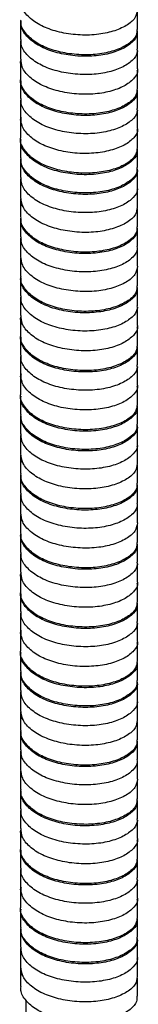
# Paper-space layout '_Trimétrica' of a CAD drawing. Header units: millimetres. Extents: x -176 to 184, y -62 to 1198.
# Tile 2 of 4: x -7 to 7, y 634 to 750. Entities that reach past the tile are written whole.
import ezdxf

# ---------------------------------------------------------------- set-up
doc = ezdxf.new("R2010")
doc.units = ezdxf.units.MM

psp = doc.layouts.new('_Trimétrica')

# ---------------------------------------------------------------- linework, layer by layer
at = {"color": 7, "linetype": 'Continuous', "lineweight": 25}
for p, q in [((6.85, 748.75), (6.85, 750.9)), ((-6.85, 749.73), (-6.85, 747.59)), ((6.85, 746.43), (6.85, 748.58)), ((-6.85, 747.42), (-6.85, 745.28)), ((-6.77, 747.27), (-6.8, 747.42)), ((6.85, 744.12), (6.85, 746.26)), ((-6.85, 745.1), (-6.85, 742.96)), ((6.79, 743.96), (6.77, 743.87)), ((6.85, 741.81), (6.85, 743.95)), ((-6.85, 742.78), (-6.85, 740.64)), ((6.85, 739.49), (6.85, 741.64)), ((-6.85, 740.48), (-6.85, 738.34)), ((6.85, 737.18), (6.85, 739.32)), ((-6.85, 738.16), (-6.85, 736.02)), ((6.8, 737.02), (6.78, 736.89)), ((6.85, 734.87), (6.85, 737.01)), ((-6.85, 735.84), (-6.85, 733.7)), ((6.85, 732.55), (6.85, 734.7)), ((-6.85, 733.53), (-6.85, 731.39)), ((6.85, 730.23), (6.85, 732.37)), ((-6.85, 731.22), (-6.85, 729.08)), ((-6.73, 730.8), (-6.83, 731.22)), ((6.82, 730.07), (6.78, 729.91)), ((6.85, 727.92), (6.85, 730.06)), ((-6.85, 728.9), (-6.85, 726.76)), ((6.85, 725.61), (6.85, 727.75)), ((-6.85, 726.59), (-6.85, 724.45)), ((6.85, 723.29), (6.85, 725.43)), ((-6.85, 724.28), (-6.85, 722.14)), ((-6.75, 723.99), (-6.81, 724.28)), ((6.85, 720.98), (6.85, 723.12)), ((-6.85, 721.96), (-6.85, 719.81)), ((6.85, 718.67), (6.85, 720.81)), ((-6.85, 719.64), (-6.85, 717.5)), ((6.85, 716.35), (6.85, 718.49)), ((-6.85, 717.34), (-6.85, 715.19)), ((-6.77, 717.18), (-6.8, 717.34)), ((6.85, 714.03), (6.85, 716.18)), ((-6.85, 715.02), (-6.85, 712.87)), ((6.79, 713.87), (6.77, 713.79)), ((6.85, 711.72), (6.85, 713.87)), ((-6.85, 712.7), (-6.85, 710.56)), ((6.85, 709.41), (6.85, 711.55)), ((-6.85, 710.39), (-6.85, 708.25)), ((6.85, 707.09), (6.85, 709.23)), ((-6.85, 708.08), (-6.85, 705.93)), ((6.8, 706.93), (6.78, 706.81)), ((6.85, 704.78), (6.85, 706.92)), ((-6.85, 705.75), (-6.85, 703.61)), ((6.85, 702.47), (6.85, 704.61)), ((-6.85, 703.45), (-6.85, 701.3)), ((6.85, 700.15), (6.85, 702.29)), ((-6.85, 701.13), (-6.85, 698.99)), ((-6.73, 700.72), (-6.83, 701.14)), ((6.82, 699.98), (6.78, 699.83)), ((6.85, 697.84), (6.85, 699.98)), ((-6.85, 698.81), (-6.85, 696.67)), ((6.85, 695.52), (6.85, 697.67)), ((-6.85, 696.5), (-6.85, 694.36)), ((6.85, 693.2), (6.85, 695.35)), ((-6.85, 694.19), (-6.85, 692.05)), ((-6.75, 693.91), (-6.81, 694.19)), ((6.85, 690.89), (6.85, 693.03)), ((-6.85, 691.87), (-6.85, 689.73)), ((6.85, 688.58), (6.85, 690.72)), ((-6.85, 689.56), (-6.85, 687.41)), ((6.85, 686.26), (6.85, 688.4)), ((-6.85, 687.25), (-6.85, 685.11)), ((-6.77, 687.1), (-6.8, 687.25)), ((6.85, 683.95), (6.85, 686.09)), ((-6.85, 684.93), (-6.85, 682.79)), ((6.79, 683.79), (6.77, 683.7)), ((6.85, 681.64), (6.85, 683.78)), ((-6.85, 682.61), (-6.85, 680.47)), ((6.85, 679.32), (6.85, 681.46)), ((-6.85, 680.3), (-6.85, 678.16)), ((6.85, 677), (6.85, 679.14)), ((-6.85, 677.99), (-6.85, 675.85)), ((6.8, 676.84), (6.78, 676.72)), ((6.85, 674.69), (6.85, 676.84)), ((-6.85, 675.67), (-6.85, 673.53)), ((6.85, 672.38), (6.85, 674.52)), ((-6.85, 673.36), (-6.85, 671.22)), ((6.85, 670.06), (6.85, 672.2)), ((-6.85, 671.05), (-6.85, 668.9)), ((-6.73, 670.63), (-6.83, 671.05)), ((6.82, 669.9), (6.78, 669.74)), ((6.85, 667.75), (6.85, 669.89)), ((-6.85, 668.73), (-6.85, 666.58)), ((6.85, 665.44), (6.85, 667.58)), ((-6.85, 666.41), (-6.85, 664.27)), ((6.85, 663.12), (6.85, 665.26)), ((-6.85, 664.11), (-6.85, 661.96)), ((-6.75, 663.82), (-6.81, 664.11)), ((6.85, 660.8), (6.85, 662.95)), ((-6.85, 661.78), (-6.85, 659.64)), ((6.85, 658.49), (6.85, 660.64)), ((-6.85, 659.47), (-6.85, 657.33)), ((6.85, 656.17), (6.85, 658.32)), ((-6.85, 657.16), (-6.85, 655.02)), ((-6.77, 657.01), (-6.8, 657.16)), ((6.85, 653.86), (6.85, 656)), ((-6.85, 654.84), (-6.85, 652.7)), ((6.79, 653.7), (6.77, 653.61)), ((6.85, 651.55), (6.85, 653.69)), ((-6.85, 652.53), (-6.85, 650.38)), ((6.85, 649.23), (6.85, 651.38)), ((-6.85, 650.22), (-6.85, 648.08)), ((6.85, 646.92), (6.85, 649.06)), ((-6.85, 647.9), (-6.85, 645.76)), ((6.8, 646.76), (6.78, 646.63)), ((6.85, 644.61), (6.85, 646.75)), ((-6.85, 645.58), (-6.85, 643.44)), ((6.85, 642.29), (6.85, 644.44)), ((-6.85, 643.27), (-6.85, 641.13)), ((6.85, 639.97), (6.85, 642.12)), ((-6.85, 640.96), (-6.85, 638.82)), ((-6.73, 640.54), (-6.83, 640.96)), ((6.85, 639.9), (6.78, 639.65)), ((6.85, 637.66), (6.85, 639.8)), ((-6.85, 638.64), (-6.85, 636.5)), ((6.85, 635.35), (6.85, 637.49)), ((-6.25, 634.94), (-6.25, 47.51))]:
    psp.add_line(p, q, dxfattribs=at)
for points, knots in [([(6.84, 751.06), (6.78, 750.74), (6.66, 750.06), (5.61, 749.18), (4.04, 748.5), (2.06, 748.1), (-0.14, 748.06), (-2.31, 748.39), (-4.26, 749.04), (-5.76, 749.99), (-6.71, 751.1), (-6.78, 751.88), (-6.81, 752.23)], [0, 0, 0, 0, 0.098735, 0.202393, 0.303589, 0.40295, 0.506333, 0.608749, 0.707513, 0.810193, 0.913426, 1, 1, 1, 1]), ([(6.78, 748.76), (6.78, 748.53), (6.78, 747.96), (5.98, 747.12), (4.58, 746.37), (2.7, 745.87), (0.55, 745.72), (-1.66, 745.94), (-3.69, 746.49), (-5.37, 747.35), (-6.45, 748.47), (-6.92, 749.36), (-6.82, 749.83), (-6.8, 749.9)], [0, 0, 0, 0, 0.067785, 0.17116, 0.273707, 0.372501, 0.475136, 0.578461, 0.677682, 0.779168, 0.882848, 0.983402, 1, 1, 1, 1]), ([(6.77, 748.58), (6.79, 748.46), (6.87, 748), (6.29, 747.22), (5.08, 746.4), (3.32, 745.82), (1.23, 745.55), (-0.99, 745.66), (-3.1, 746.12), (-4.9, 746.89), (-6.19, 747.93), (-6.84, 748.93), (-6.78, 749.54), (-6.77, 749.73)], [0, 0, 0, 0, 0.036223, 0.138828, 0.242264, 0.341627, 0.443047, 0.546798, 0.647552, 0.747456, 0.851088, 0.953203, 1, 1, 1, 1]), ([(6.77, 746.43), (6.79, 746.31), (6.87, 745.85), (6.29, 745.08), (5.08, 744.26), (3.32, 743.67), (1.23, 743.41), (-0.99, 743.52), (-3.1, 743.97), (-4.9, 744.74), (-6.19, 745.79), (-6.84, 746.79), (-6.78, 747.4), (-6.77, 747.59)], [0, 0, 0, 0, 0.0360041, 0.13861, 0.2420456, 0.3414091, 0.4428295, 0.5465805, 0.6473351, 0.7472389, 0.8508714, 0.9529873, 1, 1, 1, 1]), ([(6.83, 746.26), (6.84, 746.24), (6.86, 746.19), (6.83, 746.13), (6.8, 746.09)], [0, 0, 0, 0, 0.309108, 1, 1, 1, 1]), ([(-6.66, 744.42), (-6.77, 744.61), (-6.89, 744.84), (-6.83, 745.06), (-6.82, 745.1)], [0, 0, 0, 0, 0.838351, 1, 1, 1, 1]), ([(6.83, 744.12), (6.84, 744.1), (6.95, 743.75), (6.53, 743.05), (5.53, 742.17), (3.9, 741.51), (1.9, 741.14), (-0.31, 741.13), (-2.47, 741.49), (-4.39, 742.16), (-5.86, 743.13), (-6.74, 744.23), (-6.78, 744.96), (-6.8, 745.28)], [0, 0, 0, 0, 0.0050481, 0.1062873, 0.2099901, 0.31083, 0.4105572, 0.5141021, 0.616268, 0.7151447, 0.8181017, 0.921197, 1, 1, 1, 1]), ([(6.79, 741.81), (6.78, 741.56), (6.75, 740.96), (5.89, 740.11), (4.45, 739.37), (2.54, 738.9), (0.38, 738.78), (-1.83, 739.03), (-3.83, 739.6), (-5.48, 740.49), (-6.5, 741.61), (-6.94, 742.48), (-6.83, 742.92), (-6.82, 742.96)], [0, 0, 0, 0, 0.075604, 0.179089, 0.281333, 0.380155, 0.483014, 0.58615, 0.685143, 0.786962, 0.890569, 0.990665, 1, 1, 1, 1]), ([(6.77, 741.64), (6.79, 741.49), (6.85, 741), (6.22, 740.21), (4.96, 739.4), (3.16, 738.84), (1.06, 738.61), (-1.16, 738.74), (-3.25, 739.22), (-5.03, 740.01), (-6.26, 741.08), (-6.86, 742.05), (-6.79, 742.62), (-6.77, 742.78)], [0, 0, 0, 0, 0.044168, 0.147022, 0.250292, 0.349419, 0.451196, 0.554899, 0.655213, 0.755527, 0.85923, 0.961007, 1, 1, 1, 1]), ([(6.77, 739.49), (6.79, 739.35), (6.85, 738.86), (6.22, 738.06), (4.96, 737.26), (3.16, 736.7), (1.06, 736.46), (-1.16, 736.6), (-3.25, 737.08), (-5.03, 737.87), (-6.26, 738.94), (-6.86, 739.91), (-6.79, 740.48), (-6.77, 740.64)], [0, 0, 0, 0, 0.043952, 0.146806, 0.250076, 0.349202, 0.450979, 0.554681, 0.654995, 0.755309, 0.859011, 0.960788, 1, 1, 1, 1]), ([(6.81, 739.32), (6.83, 739.27), (6.87, 739.19), (6.81, 739.1), (6.79, 739.06)], [0, 0, 0, 0, 0.480837, 1, 1, 1, 1]), ([(-6.7, 737.61), (-6.78, 737.79), (-6.91, 738.07), (-6.8, 738.36), (-6.76, 738.47)], [0, 0, 0, 0, 0.609511, 1, 1, 1, 1]), ([(6.81, 737.17), (6.83, 737.13), (6.93, 736.75), (6.47, 736.03), (5.42, 735.17), (3.75, 734.53), (1.73, 734.18), (-0.48, 734.2), (-2.63, 734.58), (-4.52, 735.28), (-5.94, 736.27), (-6.76, 737.35), (-6.78, 738.05), (-6.78, 738.34)], [0, 0, 0, 0, 0.012542, 0.114194, 0.217906, 0.31836, 0.41852, 0.522192, 0.624076, 0.723132, 0.826333, 0.929257, 1, 1, 1, 1]), ([(6.8, 734.87), (6.78, 734.59), (6.72, 733.97), (5.8, 733.1), (4.32, 732.38), (2.38, 731.94), (0.21, 731.84), (-1.99, 732.12), (-3.97, 732.72), (-5.59, 733.63), (-6.55, 734.76), (-6.96, 735.6), (-6.85, 736.01), (-6.84, 736.02)], [0, 0, 0, 0, 0.083354, 0.186926, 0.288845, 0.387774, 0.490835, 0.593758, 0.692602, 0.794733, 0.898244, 0.997938, 1, 1, 1, 1]), ([(6.77, 734.7), (6.78, 734.52), (6.83, 734.01), (6.14, 733.2), (4.83, 732.41), (3.01, 731.87), (0.89, 731.66), (-1.33, 731.82), (-3.4, 732.33), (-5.14, 733.15), (-6.33, 734.23), (-6.88, 735.17), (-6.8, 735.71), (-6.78, 735.84)], [0, 0, 0, 0, 0.052161, 0.155224, 0.258286, 0.357235, 0.459331, 0.562943, 0.662827, 0.763561, 0.867292, 0.968692, 1, 1, 1, 1]), ([(6.77, 732.55), (6.78, 732.38), (6.83, 731.86), (6.14, 731.05), (4.83, 730.27), (3.01, 729.72), (0.89, 729.52), (-1.33, 729.68), (-3.4, 730.18), (-5.14, 731), (-6.33, 732.08), (-6.88, 733.03), (-6.8, 733.57), (-6.78, 733.7)], [0, 0, 0, 0, 0.0519448, 0.1550064, 0.2580679, 0.3570158, 0.4591104, 0.5627214, 0.6626045, 0.7633381, 0.8670676, 0.9684669, 1, 1, 1, 1]), ([(6.8, 732.37), (6.81, 732.31), (6.91, 731.9), (6.42, 731.16), (5.31, 730.31), (3.61, 729.69), (1.57, 729.37), (-0.65, 729.42), (-2.79, 729.83), (-4.65, 730.55), (-6.03, 731.56), (-6.79, 732.61), (-6.78, 733.28), (-6.77, 733.53)], [0, 0, 0, 0, 0.020401, 0.122411, 0.226073, 0.326109, 0.426722, 0.530464, 0.632009, 0.731288, 0.834675, 0.93737, 1, 1, 1, 1]), ([(6.8, 730.23), (6.81, 730.16), (6.91, 729.76), (6.42, 729.02), (5.31, 728.17), (3.61, 727.55), (1.57, 727.23), (-0.65, 727.28), (-2.79, 727.68), (-4.65, 728.4), (-6.03, 729.42), (-6.79, 730.47), (-6.78, 731.14), (-6.77, 731.39)], [0, 0, 0, 0, 0.02017, 0.122181, 0.225844, 0.325881, 0.426496, 0.530239, 0.631786, 0.731066, 0.834454, 0.937151, 1, 1, 1, 1]), ([(6.82, 727.92), (6.78, 727.62), (6.69, 726.97), (5.71, 726.1), (4.18, 725.4), (2.22, 724.97), (0.04, 724.91), (-2.15, 725.21), (-4.12, 725.83), (-5.67, 726.76), (-6.68, 727.9), (-6.78, 728.7), (-6.83, 729.08)], [0, 0, 0, 0, 0.091026, 0.194639, 0.296193, 0.395286, 0.498506, 0.601173, 0.699925, 0.802328, 0.905697, 1, 1, 1, 1]), ([(-6.56, 727.96), (-6.69, 728.17), (-6.88, 728.48), (-6.81, 728.8), (-6.79, 728.89)], [0, 0, 0, 0, 0.6956964, 1, 1, 1, 1]), ([(6.77, 725.61), (6.78, 725.41), (6.8, 724.87), (6.06, 724.04), (4.71, 723.27), (2.86, 722.75), (0.72, 722.57), (-1.49, 722.77), (-3.54, 723.29), (-5.26, 724.13), (-6.39, 725.23), (-6.9, 726.15), (-6.81, 726.66), (-6.79, 726.75)], [0, 0, 0, 0, 0.059894, 0.163129, 0.265949, 0.364786, 0.467167, 0.570652, 0.67017, 0.771294, 0.875016, 0.976007, 1, 1, 1, 1]), ([(6.78, 725.43), (6.8, 725.34), (6.89, 724.91), (6.36, 724.15), (5.19, 723.31), (3.46, 722.71), (1.4, 722.42), (-0.82, 722.5), (-2.94, 722.93), (-4.78, 723.67), (-6.11, 724.7), (-6.81, 725.73), (-6.78, 726.37), (-6.77, 726.59)], [0, 0, 0, 0, 0.028368, 0.130681, 0.234237, 0.333893, 0.434915, 0.538668, 0.639823, 0.739372, 0.842888, 0.945299, 1, 1, 1, 1]), ([(6.78, 723.29), (6.8, 723.19), (6.89, 722.76), (6.36, 722), (5.19, 721.17), (3.46, 720.57), (1.4, 720.28), (-0.82, 720.35), (-2.94, 720.78), (-4.78, 721.53), (-6.11, 722.56), (-6.81, 723.59), (-6.78, 724.22), (-6.77, 724.45)], [0, 0, 0, 0, 0.028144, 0.130458, 0.234015, 0.333672, 0.434695, 0.538449, 0.639604, 0.739154, 0.842671, 0.945083, 1, 1, 1, 1]), ([(-6.61, 721.15), (-6.73, 721.35), (-6.89, 721.62), (-6.82, 721.89), (-6.8, 721.95)], [0, 0, 0, 0, 0.756125, 1, 1, 1, 1]), ([(6.84, 720.98), (6.78, 720.65), (6.66, 719.98), (5.61, 719.09), (4.04, 718.41), (2.06, 718.01), (-0.14, 717.98), (-2.31, 718.3), (-4.26, 718.95), (-5.76, 719.9), (-6.71, 721.02), (-6.78, 721.79), (-6.81, 722.14)], [0, 0, 0, 0, 0.098735, 0.202393, 0.303589, 0.40295, 0.506333, 0.608749, 0.707513, 0.810193, 0.913426, 1, 1, 1, 1]), ([(6.78, 718.67), (6.78, 718.44), (6.78, 717.87), (5.98, 717.03), (4.58, 716.28), (2.7, 715.78), (0.55, 715.63), (-1.66, 715.85), (-3.69, 716.4), (-5.37, 717.27), (-6.45, 718.38), (-6.92, 719.27), (-6.82, 719.75), (-6.8, 719.81)], [0, 0, 0, 0, 0.067785, 0.17116, 0.273707, 0.372501, 0.475136, 0.578461, 0.677682, 0.779168, 0.882848, 0.983402, 1, 1, 1, 1]), ([(6.77, 718.49), (6.79, 718.37), (6.87, 717.91), (6.29, 717.13), (5.08, 716.32), (3.32, 715.73), (1.23, 715.47), (-0.99, 715.57), (-3.1, 716.03), (-4.9, 716.8), (-6.19, 717.85), (-6.84, 718.85), (-6.78, 719.45), (-6.77, 719.64)], [0, 0, 0, 0, 0.036223, 0.138828, 0.242264, 0.341627, 0.443047, 0.546798, 0.647552, 0.747456, 0.851088, 0.953203, 1, 1, 1, 1]), ([(6.77, 716.35), (6.79, 716.23), (6.87, 715.77), (6.29, 714.99), (5.08, 714.17), (3.32, 713.59), (1.23, 713.33), (-0.99, 713.43), (-3.1, 713.89), (-4.9, 714.66), (-6.19, 715.71), (-6.84, 716.71), (-6.78, 717.31), (-6.77, 717.5)], [0, 0, 0, 0, 0.036004, 0.13861, 0.242046, 0.341409, 0.442829, 0.546581, 0.647335, 0.747239, 0.850871, 0.952987, 1, 1, 1, 1]), ([(6.83, 716.17), (6.84, 716.16), (6.86, 716.1), (6.83, 716.05), (6.8, 716.01)], [0, 0, 0, 0, 0.309108, 1, 1, 1, 1]), ([(-6.66, 714.34), (-6.77, 714.53), (-6.89, 714.75), (-6.83, 714.98), (-6.82, 715.01)], [0, 0, 0, 0, 0.838351, 1, 1, 1, 1]), ([(6.83, 714.03), (6.84, 714.01), (6.95, 713.66), (6.53, 712.96), (5.53, 712.09), (3.9, 711.42), (1.9, 711.05), (-0.31, 711.05), (-2.47, 711.4), (-4.39, 712.07), (-5.86, 713.04), (-6.74, 714.14), (-6.78, 714.88), (-6.8, 715.2)], [0, 0, 0, 0, 0.005048, 0.106287, 0.20999, 0.31083, 0.410557, 0.514102, 0.616268, 0.715145, 0.818102, 0.921197, 1, 1, 1, 1]), ([(6.79, 711.73), (6.78, 711.48), (6.75, 710.88), (5.89, 710.02), (4.45, 709.29), (2.54, 708.81), (0.38, 708.69), (-1.83, 708.94), (-3.83, 709.51), (-5.48, 710.4), (-6.5, 711.53), (-6.94, 712.39), (-6.83, 712.83), (-6.82, 712.87)], [0, 0, 0, 0, 0.075604, 0.179089, 0.281333, 0.380155, 0.483014, 0.58615, 0.685143, 0.786962, 0.890569, 0.990665, 1, 1, 1, 1]), ([(6.77, 711.55), (6.79, 711.4), (6.85, 710.92), (6.22, 710.12), (4.96, 709.32), (3.16, 708.75), (1.06, 708.52), (-1.16, 708.66), (-3.25, 709.13), (-5.03, 709.93), (-6.26, 710.99), (-6.86, 711.97), (-6.79, 712.54), (-6.77, 712.7)], [0, 0, 0, 0, 0.044168, 0.147022, 0.250292, 0.349419, 0.451196, 0.554899, 0.655213, 0.755527, 0.85923, 0.961007, 1, 1, 1, 1]), ([(6.77, 709.41), (6.79, 709.26), (6.85, 708.77), (6.22, 707.98), (4.96, 707.18), (3.16, 706.61), (1.06, 706.38), (-1.16, 706.51), (-3.25, 706.99), (-5.03, 707.79), (-6.26, 708.85), (-6.86, 709.83), (-6.79, 710.4), (-6.77, 710.56)], [0, 0, 0, 0, 0.043952, 0.146806, 0.250076, 0.349202, 0.450979, 0.554681, 0.654995, 0.755309, 0.859011, 0.960788, 1, 1, 1, 1]), ([(6.81, 709.23), (6.83, 709.19), (6.87, 709.1), (6.81, 709.01), (6.79, 708.97)], [0, 0, 0, 0, 0.480837, 1, 1, 1, 1]), ([(-6.7, 707.53), (-6.78, 707.7), (-6.91, 707.99), (-6.8, 708.27), (-6.76, 708.39)], [0, 0, 0, 0, 0.6095114, 1, 1, 1, 1]), ([(6.81, 707.08), (6.83, 707.04), (6.93, 706.67), (6.47, 705.95), (5.42, 705.08), (3.75, 704.44), (1.73, 704.1), (-0.48, 704.12), (-2.63, 704.5), (-4.52, 705.19), (-5.94, 706.19), (-6.76, 707.26), (-6.78, 707.96), (-6.78, 708.25)], [0, 0, 0, 0, 0.012542, 0.114194, 0.217906, 0.31836, 0.41852, 0.522192, 0.624076, 0.723132, 0.826333, 0.929257, 1, 1, 1, 1]), ([(6.8, 704.78), (6.78, 704.51), (6.72, 703.88), (5.8, 703.01), (4.32, 702.3), (2.38, 701.85), (0.21, 701.76), (-1.99, 702.03), (-3.97, 702.63), (-5.59, 703.54), (-6.55, 704.68), (-6.96, 705.51), (-6.85, 705.92), (-6.84, 705.93)], [0, 0, 0, 0, 0.083354, 0.186926, 0.288845, 0.387774, 0.490835, 0.593758, 0.692602, 0.794733, 0.898244, 0.997938, 1, 1, 1, 1]), ([(6.77, 704.61), (6.78, 704.44), (6.83, 703.92), (6.14, 703.11), (4.83, 702.32), (3.01, 701.78), (0.89, 701.57), (-1.33, 701.74), (-3.4, 702.24), (-5.14, 703.06), (-6.33, 704.14), (-6.88, 705.09), (-6.8, 705.62), (-6.78, 705.75)], [0, 0, 0, 0, 0.0521612, 0.1552237, 0.2582862, 0.3572349, 0.4593306, 0.5629425, 0.6628265, 0.7635611, 0.8672916, 0.9686918, 1, 1, 1, 1]), ([(6.77, 702.47), (6.78, 702.29), (6.83, 701.78), (6.14, 700.97), (4.83, 700.18), (3.01, 699.64), (0.89, 699.43), (-1.33, 699.59), (-3.4, 700.1), (-5.14, 700.92), (-6.33, 702), (-6.88, 702.95), (-6.8, 703.48), (-6.78, 703.61)], [0, 0, 0, 0, 0.051945, 0.155006, 0.258068, 0.357016, 0.45911, 0.562721, 0.662604, 0.763338, 0.867068, 0.968467, 1, 1, 1, 1]), ([(6.8, 702.29), (6.81, 702.22), (6.91, 701.81), (6.42, 701.08), (5.31, 700.23), (3.61, 699.6), (1.57, 699.28), (-0.65, 699.33), (-2.79, 699.74), (-4.65, 700.46), (-6.03, 701.47), (-6.79, 702.52), (-6.78, 703.19), (-6.77, 703.45)], [0, 0, 0, 0, 0.020401, 0.122411, 0.226073, 0.326109, 0.426722, 0.530464, 0.632009, 0.731288, 0.834675, 0.93737, 1, 1, 1, 1]), ([(6.8, 700.14), (6.81, 700.07), (6.91, 699.67), (6.42, 698.93), (5.31, 698.08), (3.61, 697.46), (1.57, 697.14), (-0.65, 697.19), (-2.79, 697.6), (-4.65, 698.32), (-6.03, 699.33), (-6.79, 700.38), (-6.78, 701.05), (-6.77, 701.31)], [0, 0, 0, 0, 0.02017, 0.122181, 0.225844, 0.325881, 0.426496, 0.530239, 0.631786, 0.731066, 0.834454, 0.937151, 1, 1, 1, 1]), ([(6.82, 697.84), (6.78, 697.53), (6.69, 696.89), (5.71, 696.01), (4.18, 695.31), (2.22, 694.89), (0.04, 694.82), (-2.15, 695.12), (-4.12, 695.75), (-5.67, 696.68), (-6.68, 697.81), (-6.78, 698.61), (-6.83, 699)], [0, 0, 0, 0, 0.091026, 0.194639, 0.296193, 0.395286, 0.498506, 0.601173, 0.699925, 0.802328, 0.905697, 1, 1, 1, 1]), ([(-6.56, 697.87), (-6.69, 698.09), (-6.88, 698.4), (-6.81, 698.71), (-6.79, 698.81)], [0, 0, 0, 0, 0.6956964, 1, 1, 1, 1]), ([(6.77, 695.53), (6.78, 695.33), (6.8, 694.78), (6.06, 693.95), (4.71, 693.19), (2.86, 692.67), (0.72, 692.49), (-1.49, 692.68), (-3.54, 693.21), (-5.26, 694.05), (-6.39, 695.14), (-6.9, 696.07), (-6.81, 696.57), (-6.79, 696.67)], [0, 0, 0, 0, 0.059894, 0.163129, 0.265949, 0.364786, 0.467167, 0.570652, 0.67017, 0.771294, 0.875016, 0.976007, 1, 1, 1, 1]), ([(6.78, 695.35), (6.8, 695.25), (6.89, 694.82), (6.36, 694.06), (5.19, 693.23), (3.46, 692.62), (1.4, 692.33), (-0.82, 692.41), (-2.94, 692.84), (-4.78, 693.59), (-6.11, 694.62), (-6.81, 695.64), (-6.78, 696.28), (-6.77, 696.5)], [0, 0, 0, 0, 0.028368, 0.130681, 0.234237, 0.333893, 0.434915, 0.538668, 0.639823, 0.739372, 0.842888, 0.945299, 1, 1, 1, 1]), ([(6.78, 693.2), (6.8, 693.11), (6.89, 692.68), (6.36, 691.92), (5.19, 691.08), (3.46, 690.48), (1.4, 690.19), (-0.82, 690.27), (-2.94, 690.7), (-4.78, 691.44), (-6.11, 692.47), (-6.81, 693.5), (-6.78, 694.14), (-6.77, 694.36)], [0, 0, 0, 0, 0.028144, 0.130458, 0.234015, 0.333672, 0.434695, 0.538449, 0.639604, 0.739154, 0.842671, 0.945083, 1, 1, 1, 1]), ([(-6.61, 691.06), (-6.73, 691.26), (-6.89, 691.53), (-6.82, 691.8), (-6.8, 691.87)], [0, 0, 0, 0, 0.756125, 1, 1, 1, 1]), ([(6.84, 690.89), (6.78, 690.56), (6.66, 689.89), (5.61, 689), (4.04, 688.32), (2.06, 687.92), (-0.14, 687.89), (-2.31, 688.22), (-4.26, 688.86), (-5.76, 689.82), (-6.71, 690.93), (-6.78, 691.7), (-6.81, 692.05)], [0, 0, 0, 0, 0.098735, 0.202393, 0.303589, 0.40295, 0.506333, 0.608749, 0.707513, 0.810193, 0.913426, 1, 1, 1, 1]), ([(6.78, 688.58), (6.78, 688.36), (6.78, 687.79), (5.98, 686.94), (4.58, 686.19), (2.7, 685.7), (0.55, 685.55), (-1.66, 685.77), (-3.69, 686.32), (-5.37, 687.18), (-6.45, 688.29), (-6.92, 689.19), (-6.82, 689.66), (-6.8, 689.73)], [0, 0, 0, 0, 0.067785, 0.17116, 0.273707, 0.372501, 0.475136, 0.578461, 0.677682, 0.779168, 0.882848, 0.983402, 1, 1, 1, 1]), ([(6.77, 688.41), (6.79, 688.28), (6.87, 687.82), (6.29, 687.05), (5.08, 686.23), (3.32, 685.64), (1.23, 685.38), (-0.99, 685.49), (-3.1, 685.94), (-4.9, 686.71), (-6.19, 687.76), (-6.84, 688.76), (-6.78, 689.36), (-6.77, 689.55)], [0, 0, 0, 0, 0.036223, 0.138828, 0.242264, 0.341627, 0.443047, 0.546798, 0.647552, 0.747456, 0.851088, 0.953203, 1, 1, 1, 1]), ([(6.77, 686.26), (6.79, 686.14), (6.87, 685.68), (6.29, 684.9), (5.08, 684.09), (3.32, 683.5), (1.23, 683.24), (-0.99, 683.35), (-3.1, 683.8), (-4.9, 684.57), (-6.19, 685.62), (-6.84, 686.62), (-6.78, 687.22), (-6.77, 687.41)], [0, 0, 0, 0, 0.036004, 0.13861, 0.242046, 0.341409, 0.442829, 0.546581, 0.647335, 0.747239, 0.850871, 0.952987, 1, 1, 1, 1]), ([(6.83, 686.09), (6.84, 686.07), (6.86, 686.01), (6.83, 685.96), (6.8, 685.92)], [0, 0, 0, 0, 0.309108, 1, 1, 1, 1]), ([(-6.66, 684.25), (-6.77, 684.44), (-6.89, 684.66), (-6.83, 684.89), (-6.82, 684.93)], [0, 0, 0, 0, 0.838351, 1, 1, 1, 1]), ([(6.83, 683.94), (6.84, 683.93), (6.95, 683.58), (6.53, 682.88), (5.53, 682), (3.9, 681.34), (1.9, 680.97), (-0.31, 680.96), (-2.47, 681.31), (-4.39, 681.98), (-5.86, 682.96), (-6.74, 684.05), (-6.78, 684.79), (-6.8, 685.11)], [0, 0, 0, 0, 0.005048, 0.106287, 0.20999, 0.31083, 0.410557, 0.514102, 0.616268, 0.715145, 0.818102, 0.921197, 1, 1, 1, 1]), ([(6.79, 681.64), (6.78, 681.39), (6.75, 680.79), (5.89, 679.94), (4.45, 679.2), (2.54, 678.73), (0.38, 678.61), (-1.83, 678.85), (-3.83, 679.43), (-5.48, 680.32), (-6.5, 681.44), (-6.94, 682.31), (-6.83, 682.75), (-6.82, 682.79)], [0, 0, 0, 0, 0.075604, 0.179089, 0.281333, 0.380155, 0.483014, 0.58615, 0.685143, 0.786962, 0.890569, 0.990665, 1, 1, 1, 1]), ([(6.77, 681.47), (6.79, 681.32), (6.85, 680.83), (6.22, 680.03), (4.96, 679.23), (3.16, 678.67), (1.06, 678.43), (-1.16, 678.57), (-3.25, 679.05), (-5.03, 679.84), (-6.26, 680.91), (-6.86, 681.88), (-6.79, 682.45), (-6.77, 682.61)], [0, 0, 0, 0, 0.0441677, 0.1470224, 0.2502924, 0.3494188, 0.4511963, 0.5548991, 0.6552131, 0.7555271, 0.8592299, 0.9610074, 1, 1, 1, 1]), ([(6.77, 679.32), (6.79, 679.17), (6.85, 678.68), (6.22, 677.89), (4.96, 677.09), (3.16, 676.52), (1.06, 676.29), (-1.16, 676.43), (-3.25, 676.9), (-5.03, 677.7), (-6.26, 678.76), (-6.86, 679.74), (-6.79, 680.31), (-6.77, 680.47)], [0, 0, 0, 0, 0.0439518, 0.1468062, 0.2500758, 0.3492018, 0.450979, 0.5546814, 0.6549951, 0.7553087, 0.8590112, 0.9607884, 1, 1, 1, 1]), ([(6.81, 679.14), (6.83, 679.1), (6.87, 679.01), (6.81, 678.93), (6.79, 678.88)], [0, 0, 0, 0, 0.480837, 1, 1, 1, 1]), ([(-6.7, 677.44), (-6.78, 677.61), (-6.91, 677.9), (-6.8, 678.19), (-6.76, 678.3)], [0, 0, 0, 0, 0.609511, 1, 1, 1, 1]), ([(6.81, 677), (6.83, 676.96), (6.93, 676.58), (6.47, 675.86), (5.42, 675), (3.75, 674.35), (1.73, 674.01), (-0.48, 674.03), (-2.63, 674.41), (-4.52, 675.11), (-5.94, 676.1), (-6.76, 677.17), (-6.78, 677.88), (-6.78, 678.16)], [0, 0, 0, 0, 0.012542, 0.114194, 0.217906, 0.31836, 0.41852, 0.522192, 0.624076, 0.723132, 0.826333, 0.929257, 1, 1, 1, 1]), ([(6.8, 674.7), (6.78, 674.42), (6.72, 673.79), (5.8, 672.93), (4.32, 672.21), (2.38, 671.76), (0.21, 671.67), (-1.99, 671.94), (-3.97, 672.54), (-5.59, 673.45), (-6.55, 674.59), (-6.96, 675.43), (-6.85, 675.84), (-6.84, 675.85)], [0, 0, 0, 0, 0.083354, 0.186926, 0.288845, 0.387774, 0.490835, 0.593758, 0.692602, 0.794733, 0.898244, 0.997938, 1, 1, 1, 1]), ([(6.77, 674.53), (6.78, 674.35), (6.83, 673.83), (6.14, 673.02), (4.83, 672.24), (3.01, 671.69), (0.89, 671.49), (-1.33, 671.65), (-3.4, 672.15), (-5.14, 672.97), (-6.33, 674.05), (-6.88, 675), (-6.8, 675.54), (-6.78, 675.66)], [0, 0, 0, 0, 0.052161, 0.155224, 0.258286, 0.357235, 0.459331, 0.562943, 0.662827, 0.763561, 0.867292, 0.968692, 1, 1, 1, 1]), ([(6.77, 672.38), (6.78, 672.21), (6.83, 671.69), (6.14, 670.88), (4.83, 670.09), (3.01, 669.55), (0.89, 669.34), (-1.33, 669.51), (-3.4, 670.01), (-5.14, 670.83), (-6.33, 671.91), (-6.88, 672.86), (-6.8, 673.4), (-6.78, 673.52)], [0, 0, 0, 0, 0.051945, 0.155006, 0.258068, 0.357016, 0.45911, 0.562721, 0.662604, 0.763338, 0.867068, 0.968467, 1, 1, 1, 1]), ([(6.8, 672.2), (6.81, 672.13), (6.91, 671.73), (6.42, 670.99), (5.31, 670.14), (3.61, 669.51), (1.57, 669.2), (-0.65, 669.25), (-2.79, 669.65), (-4.65, 670.37), (-6.03, 671.39), (-6.79, 672.43), (-6.78, 673.11), (-6.77, 673.36)], [0, 0, 0, 0, 0.020401, 0.122411, 0.226073, 0.326109, 0.426722, 0.530464, 0.632009, 0.731288, 0.834675, 0.93737, 1, 1, 1, 1]), ([(6.8, 670.05), (6.81, 669.99), (6.91, 669.58), (6.42, 668.85), (5.31, 668), (3.61, 667.37), (1.57, 667.05), (-0.65, 667.1), (-2.79, 667.51), (-4.65, 668.23), (-6.03, 669.24), (-6.79, 670.29), (-6.78, 670.96), (-6.77, 671.22)], [0, 0, 0, 0, 0.0201703, 0.1221807, 0.2258444, 0.3258814, 0.4264961, 0.5302389, 0.6317855, 0.7310663, 0.8344543, 0.9371507, 1, 1, 1, 1]), ([(6.82, 667.75), (6.78, 667.45), (6.69, 666.8), (5.71, 665.92), (4.18, 665.22), (2.22, 664.8), (0.04, 664.73), (-2.15, 665.04), (-4.12, 665.66), (-5.67, 666.59), (-6.68, 667.72), (-6.78, 668.53), (-6.83, 668.91)], [0, 0, 0, 0, 0.0910258, 0.1946388, 0.2961932, 0.3952862, 0.4985058, 0.6011726, 0.6999247, 0.8023277, 0.9056972, 1, 1, 1, 1]), ([(-6.56, 667.79), (-6.69, 668), (-6.88, 668.31), (-6.81, 668.62), (-6.79, 668.72)], [0, 0, 0, 0, 0.695696, 1, 1, 1, 1]), ([(6.77, 665.44), (6.78, 665.24), (6.8, 664.69), (6.06, 663.87), (4.71, 663.1), (2.86, 662.58), (0.72, 662.4), (-1.49, 662.59), (-3.54, 663.12), (-5.26, 663.96), (-6.39, 665.06), (-6.9, 665.98), (-6.81, 666.48), (-6.79, 666.58)], [0, 0, 0, 0, 0.059894, 0.163129, 0.265949, 0.364786, 0.467167, 0.570652, 0.67017, 0.771294, 0.875016, 0.976007, 1, 1, 1, 1]), ([(6.78, 665.26), (6.8, 665.17), (6.89, 664.73), (6.36, 663.97), (5.19, 663.14), (3.46, 662.53), (1.4, 662.25), (-0.82, 662.32), (-2.94, 662.75), (-4.78, 663.5), (-6.11, 664.53), (-6.81, 665.55), (-6.78, 666.19), (-6.77, 666.41)], [0, 0, 0, 0, 0.028368, 0.130681, 0.234237, 0.333893, 0.434915, 0.538668, 0.639823, 0.739372, 0.842888, 0.945299, 1, 1, 1, 1]), ([(6.78, 663.11), (6.8, 663.02), (6.89, 662.59), (6.36, 661.83), (5.19, 661), (3.46, 660.39), (1.4, 660.1), (-0.82, 660.18), (-2.94, 660.61), (-4.78, 661.36), (-6.11, 662.39), (-6.81, 663.41), (-6.78, 664.05), (-6.77, 664.27)], [0, 0, 0, 0, 0.028144, 0.130458, 0.234015, 0.333672, 0.434695, 0.538449, 0.639604, 0.739154, 0.842671, 0.945083, 1, 1, 1, 1]), ([(-6.61, 660.98), (-6.73, 661.18), (-6.89, 661.44), (-6.82, 661.71), (-6.8, 661.78)], [0, 0, 0, 0, 0.756125, 1, 1, 1, 1]), ([(6.84, 660.8), (6.78, 660.48), (6.66, 659.8), (5.61, 658.92), (4.04, 658.24), (2.06, 657.84), (-0.14, 657.8), (-2.31, 658.13), (-4.26, 658.78), (-5.76, 659.73), (-6.71, 660.84), (-6.78, 661.62), (-6.81, 661.97)], [0, 0, 0, 0, 0.098735, 0.202393, 0.303589, 0.40295, 0.506333, 0.608749, 0.707513, 0.810193, 0.913426, 1, 1, 1, 1]), ([(6.78, 658.5), (6.78, 658.27), (6.78, 657.7), (5.98, 656.86), (4.58, 656.11), (2.7, 655.61), (0.55, 655.46), (-1.66, 655.68), (-3.69, 656.23), (-5.37, 657.09), (-6.45, 658.21), (-6.92, 659.1), (-6.82, 659.57), (-6.8, 659.64)], [0, 0, 0, 0, 0.067785, 0.17116, 0.273707, 0.372501, 0.475136, 0.578461, 0.677682, 0.779168, 0.882848, 0.983402, 1, 1, 1, 1]), ([(6.77, 658.32), (6.79, 658.2), (6.87, 657.74), (6.29, 656.96), (5.08, 656.14), (3.32, 655.56), (1.23, 655.29), (-0.99, 655.4), (-3.1, 655.86), (-4.9, 656.63), (-6.19, 657.68), (-6.84, 658.67), (-6.78, 659.28), (-6.77, 659.47)], [0, 0, 0, 0, 0.036223, 0.138828, 0.242264, 0.341627, 0.443047, 0.546798, 0.647552, 0.747456, 0.851088, 0.953203, 1, 1, 1, 1]), ([(6.77, 656.17), (6.79, 656.05), (6.87, 655.59), (6.29, 654.82), (5.08, 654), (3.32, 653.41), (1.23, 653.15), (-0.99, 653.26), (-3.1, 653.71), (-4.9, 654.48), (-6.19, 655.53), (-6.84, 656.53), (-6.78, 657.14), (-6.77, 657.33)], [0, 0, 0, 0, 0.036004, 0.13861, 0.242046, 0.341409, 0.442829, 0.546581, 0.647335, 0.747239, 0.850871, 0.952987, 1, 1, 1, 1]), ([(6.83, 656), (6.84, 655.98), (6.86, 655.93), (6.83, 655.87), (6.8, 655.83)], [0, 0, 0, 0, 0.309108, 1, 1, 1, 1]), ([(-6.66, 654.16), (-6.77, 654.35), (-6.89, 654.58), (-6.83, 654.8), (-6.82, 654.84)], [0, 0, 0, 0, 0.838351, 1, 1, 1, 1]), ([(6.83, 653.86), (6.84, 653.84), (6.95, 653.49), (6.53, 652.79), (5.53, 651.91), (3.9, 651.25), (1.9, 650.88), (-0.31, 650.87), (-2.47, 651.23), (-4.39, 651.9), (-5.86, 652.87), (-6.74, 653.97), (-6.78, 654.7), (-6.8, 655.02)], [0, 0, 0, 0, 0.005048, 0.106287, 0.20999, 0.31083, 0.410557, 0.514102, 0.616268, 0.715145, 0.818102, 0.921197, 1, 1, 1, 1]), ([(6.79, 651.55), (6.78, 651.3), (6.75, 650.7), (5.89, 649.85), (4.45, 649.11), (2.54, 648.64), (0.38, 648.52), (-1.83, 648.77), (-3.83, 649.34), (-5.48, 650.23), (-6.5, 651.35), (-6.94, 652.22), (-6.83, 652.66), (-6.82, 652.7)], [0, 0, 0, 0, 0.0756041, 0.1790892, 0.2813327, 0.3801554, 0.4830142, 0.5861496, 0.685143, 0.7869618, 0.8905687, 0.990665, 1, 1, 1, 1]), ([(6.77, 651.38), (6.79, 651.23), (6.85, 650.74), (6.22, 649.95), (4.96, 649.14), (3.16, 648.58), (1.06, 648.35), (-1.16, 648.48), (-3.25, 648.96), (-5.03, 649.76), (-6.26, 650.82), (-6.86, 651.79), (-6.79, 652.36), (-6.77, 652.52)], [0, 0, 0, 0, 0.044168, 0.147022, 0.250292, 0.349419, 0.451196, 0.554899, 0.655213, 0.755527, 0.85923, 0.961007, 1, 1, 1, 1]), ([(6.77, 649.23), (6.79, 649.09), (6.85, 648.6), (6.22, 647.8), (4.96, 647), (3.16, 646.44), (1.06, 646.2), (-1.16, 646.34), (-3.25, 646.82), (-5.03, 647.61), (-6.26, 648.68), (-6.86, 649.65), (-6.79, 650.22), (-6.77, 650.38)], [0, 0, 0, 0, 0.043952, 0.146806, 0.250076, 0.349202, 0.450979, 0.554681, 0.654995, 0.755309, 0.859011, 0.960788, 1, 1, 1, 1]), ([(6.81, 649.06), (6.83, 649.01), (6.87, 648.93), (6.81, 648.84), (6.79, 648.8)], [0, 0, 0, 0, 0.480837, 1, 1, 1, 1]), ([(-6.7, 647.35), (-6.78, 647.53), (-6.91, 647.81), (-6.8, 648.1), (-6.76, 648.21)], [0, 0, 0, 0, 0.6095114, 1, 1, 1, 1]), ([(6.81, 646.91), (6.83, 646.87), (6.93, 646.49), (6.47, 645.77), (5.42, 644.91), (3.75, 644.27), (1.73, 643.92), (-0.48, 643.94), (-2.63, 644.32), (-4.52, 645.02), (-5.94, 646.01), (-6.76, 647.09), (-6.78, 647.79), (-6.78, 648.08)], [0, 0, 0, 0, 0.012542, 0.114194, 0.217906, 0.31836, 0.41852, 0.522192, 0.624076, 0.723132, 0.826333, 0.929257, 1, 1, 1, 1]), ([(6.8, 644.61), (6.78, 644.33), (6.72, 643.71), (5.8, 642.84), (4.32, 642.12), (2.38, 641.68), (0.21, 641.58), (-1.99, 641.86), (-3.97, 642.46), (-5.59, 643.37), (-6.55, 644.5), (-6.96, 645.34), (-6.85, 645.75), (-6.84, 645.76)], [0, 0, 0, 0, 0.083354, 0.186926, 0.288845, 0.387774, 0.490835, 0.593758, 0.692602, 0.794733, 0.898244, 0.997938, 1, 1, 1, 1]), ([(6.77, 644.44), (6.78, 644.26), (6.83, 643.75), (6.14, 642.94), (4.83, 642.15), (3.01, 641.61), (0.89, 641.4), (-1.33, 641.56), (-3.4, 642.07), (-5.14, 642.89), (-6.33, 643.97), (-6.88, 644.91), (-6.8, 645.45), (-6.78, 645.58)], [0, 0, 0, 0, 0.052161, 0.155224, 0.258286, 0.357235, 0.459331, 0.562943, 0.662827, 0.763561, 0.867292, 0.968692, 1, 1, 1, 1]), ([(6.77, 642.29), (6.78, 642.12), (6.83, 641.6), (6.14, 640.79), (4.83, 640.01), (3.01, 639.46), (0.89, 639.26), (-1.33, 639.42), (-3.4, 639.92), (-5.14, 640.74), (-6.33, 641.82), (-6.88, 642.77), (-6.8, 643.31), (-6.78, 643.44)], [0, 0, 0, 0, 0.051945, 0.155006, 0.258068, 0.357016, 0.45911, 0.562721, 0.662604, 0.763338, 0.867068, 0.968467, 1, 1, 1, 1]), ([(6.8, 642.11), (6.81, 642.05), (6.91, 641.64), (6.42, 640.9), (5.31, 640.05), (3.61, 639.43), (1.57, 639.11), (-0.65, 639.16), (-2.79, 639.57), (-4.65, 640.29), (-6.03, 641.3), (-6.79, 642.35), (-6.78, 643.02), (-6.77, 643.27)], [0, 0, 0, 0, 0.0204014, 0.1224106, 0.2260729, 0.3261087, 0.4267221, 0.5304636, 0.632009, 0.7312885, 0.8346752, 0.9373703, 1, 1, 1, 1]), ([(6.8, 639.97), (6.81, 639.9), (6.91, 639.5), (6.42, 638.76), (5.31, 637.91), (3.61, 637.29), (1.57, 636.97), (-0.65, 637.02), (-2.79, 637.42), (-4.65, 638.14), (-6.03, 639.16), (-6.79, 640.21), (-6.78, 640.88), (-6.77, 641.13)], [0, 0, 0, 0, 0.02017, 0.122181, 0.225844, 0.325881, 0.426496, 0.530239, 0.631786, 0.731066, 0.834454, 0.937151, 1, 1, 1, 1]), ([(6.82, 637.66), (6.78, 637.36), (6.69, 636.71), (5.71, 635.84), (4.18, 635.14), (2.22, 634.71), (0.04, 634.65), (-2.15, 634.95), (-4.12, 635.57), (-5.67, 636.5), (-6.68, 637.64), (-6.78, 638.44), (-6.83, 638.82)], [0, 0, 0, 0, 0.091026, 0.194639, 0.296193, 0.395286, 0.498506, 0.601173, 0.699925, 0.802328, 0.905697, 1, 1, 1, 1]), ([(-6.56, 637.7), (-6.69, 637.92), (-6.88, 638.22), (-6.81, 638.54), (-6.79, 638.63)], [0, 0, 0, 0, 0.695696, 1, 1, 1, 1]), ([(6.77, 635.35), (6.78, 635.15), (6.8, 634.61), (6.06, 633.78), (4.71, 633.01), (2.86, 632.49), (0.72, 632.31), (-1.49, 632.51), (-3.54, 633.03), (-5.26, 633.87), (-6.39, 634.97), (-6.9, 635.89), (-6.81, 636.4), (-6.79, 636.49)], [0, 0, 0, 0, 0.059894, 0.163129, 0.265949, 0.364786, 0.467167, 0.570652, 0.67017, 0.771294, 0.875016, 0.976007, 1, 1, 1, 1])]:
    psp.add_open_spline(points, degree=3, knots=knots, dxfattribs=at)

doc.saveas('drawing.dxf')
